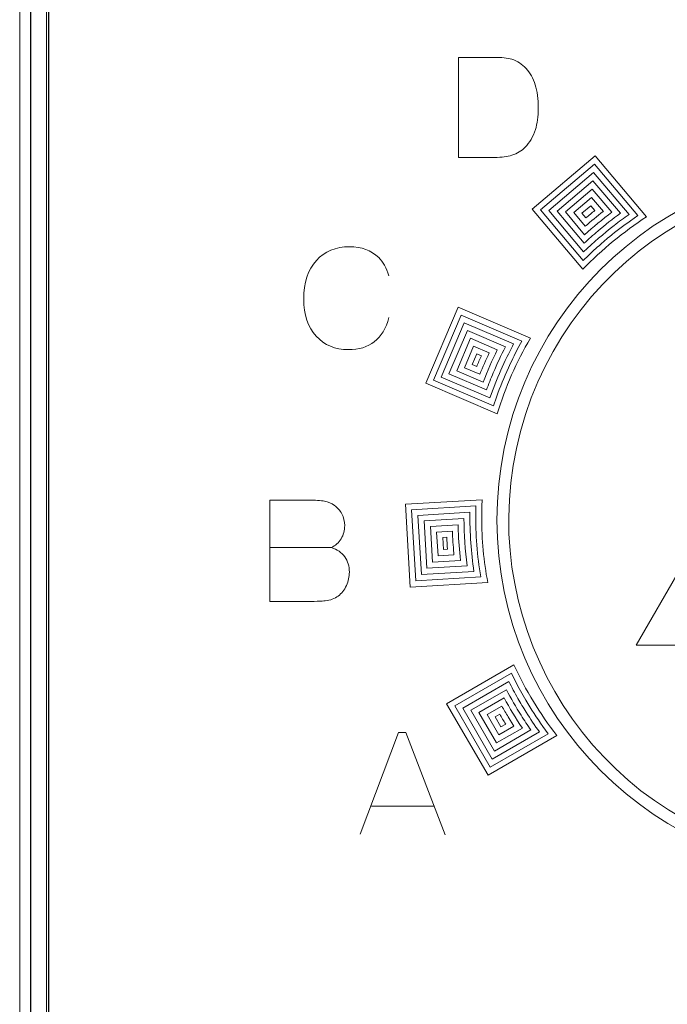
# Model space of a CAD drawing. Header units: millimetres. Extents: x 5 to 192, y 9 to 98.
# Tile 40 of 52: x 102.73 to 108.21, y 42.56 to 50.88. Entities that reach past the tile are written whole.
import ezdxf

# ---------------------------------------------------------------- set-up
doc = ezdxf.new("R2010")
doc.units = ezdxf.units.MM
doc.header["$MEASUREMENT"] = 0
doc.layers.add('Vrstva 1', color=7, linetype='Continuous')

msp = doc.modelspace()

# ---------------------------------------------------------------- linework, layer by layer
at = {"layer": 'Vrstva 1', "color": 250, "lineweight": 13}
msp.add_lwpolyline([(102.7291, 21.6197), (120.6833, 21.6197), (120.6833, 85.1175), (102.7291, 85.1175), (102.7291, 21.6197)], close=True, dxfattribs=at)
at = {"layer": 'Vrstva 1', "color": 250, "lineweight": 18}
msp.add_lwpolyline([(102.9562, 30.9161), (120.4562, 30.9161), (120.4562, 75.7797), (102.9562, 75.7797), (102.9562, 30.9161)], close=True, dxfattribs=at)
at = {"layer": 'Vrstva 1', "color": 250, "lineweight": 9}
msp.add_ellipse((109.7683, 46.6523), major_axis=(0, 3), ratio=1, dxfattribs=at)
at = {"layer": 'Vrstva 1', "color": 250, "lineweight": 25}
msp.add_open_spline([(120.5853, 9.3479), (120.5853, 9.3479), (120.5853, 97.3661), (120.5853, 97.3661), (120.5853, 97.3661), (120.5853, 97.3661), (102.8239, 97.3661), (102.8239, 97.3661), (102.8239, 97.3661), (102.8239, 97.3661), (102.8239, 9.3479), (102.8239, 9.3479), (102.8239, 9.3479), (102.8239, 9.3479), (120.5853, 9.3479), (120.5853, 9.3479)], degree=3, knots=[0, 0, 0, 0, 0.25, 0.25, 0.25, 0.25, 0.5, 0.5, 0.5, 0.5, 0.75, 0.75, 0.75, 0.75, 1, 1, 1, 1], dxfattribs=at)
at = {"layer": 'Vrstva 1', "lineweight": 25}
msp.add_open_spline([(102.9752, 32.5609), (102.9752, 32.5609), (102.9752, 74.135), (102.9752, 74.135)], degree=3, dxfattribs=at)
at = {"layer": 'Vrstva 1', "lineweight": 5}
msp.add_open_spline([(102.9562, 33.86), (102.9562, 33.86), (102.9562, 72.8358), (102.9562, 72.8358)], degree=3, dxfattribs=at)
at = {"layer": 'Vrstva 1', "color": 250, "lineweight": 5}
for points, knots in [([(106.4434, 50.5661), (106.4434, 50.5661), (106.7403, 50.5661), (106.7403, 50.5661), (106.7403, 50.5661), (106.8072, 50.5661), (106.8581, 50.5608), (106.8933, 50.5499), (106.8933, 50.5499), (106.9405, 50.5354), (106.981, 50.5093), (107.0145, 50.4719), (107.0145, 50.4719), (107.0482, 50.4347), (107.0739, 50.389), (107.0915, 50.335), (107.0915, 50.335), (107.1089, 50.2808), (107.1177, 50.2142), (107.1177, 50.1349), (107.1177, 50.1349), (107.1177, 50.0653), (107.1095, 50.0052), (107.093, 49.9548), (107.093, 49.9548), (107.0729, 49.8933), (107.0443, 49.8435), (107.0068, 49.8054), (107.0068, 49.8054), (106.9788, 49.7765), (106.9407, 49.754), (106.8927, 49.7379), (106.8927, 49.7379), (106.857, 49.7259), (106.809, 49.7199), (106.7489, 49.7199), (106.7489, 49.7199), (106.7489, 49.7199), (106.4434, 49.7199), (106.4434, 49.7199), (106.4434, 49.7199), (106.4434, 49.7199), (106.4434, 50.5661), (106.4434, 50.5661)], [0, 0, 0, 0, 0.090909, 0.090909, 0.090909, 0.090909, 0.181818, 0.181818, 0.181818, 0.181818, 0.272727, 0.272727, 0.272727, 0.272727, 0.363636, 0.363636, 0.363636, 0.363636, 0.454545, 0.454545, 0.454545, 0.454545, 0.545455, 0.545455, 0.545455, 0.545455, 0.636364, 0.636364, 0.636364, 0.636364, 0.727273, 0.727273, 0.727273, 0.727273, 0.818182, 0.818182, 0.818182, 0.818182, 0.909091, 0.909091, 0.909091, 0.909091, 1, 1, 1, 1]), ([(107.5981, 49.734), (107.5981, 49.734), (108.0345, 49.2176), (108.0345, 49.2176), (108.0345, 49.2176), (107.838, 49.0898), (107.657, 48.9407), (107.4951, 48.7736), (107.4951, 48.7736), (107.4951, 48.7736), (107.0649, 49.2828), (107.0649, 49.2828), (107.0649, 49.2828), (107.0649, 49.2828), (107.5981, 49.734), (107.5981, 49.734)], [0, 0, 0, 0, 0.25, 0.25, 0.25, 0.25, 0.5, 0.5, 0.5, 0.5, 0.75, 0.75, 0.75, 0.75, 1, 1, 1, 1]), ([(107.8967, 49.1842), (107.8364, 49.1407), (107.7778, 49.0959), (107.7201, 49.049), (107.7201, 49.049), (107.686, 49.0205), (107.6523, 48.9916), (107.6191, 48.9622), (107.6191, 48.9622), (107.5779, 48.9248), (107.5375, 48.8868), (107.498, 48.8477), (107.498, 48.8477), (107.498, 48.8477), (107.1353, 49.2769), (107.1353, 49.2769), (107.1353, 49.2769), (107.1353, 49.2769), (107.5922, 49.6635), (107.5922, 49.6635), (107.5922, 49.6635), (107.5922, 49.6635), (107.9601, 49.2282), (107.9601, 49.2282), (107.9601, 49.2282), (107.9601, 49.2282), (107.8967, 49.1842), (107.8967, 49.1842)], [0, 0, 0, 0, 0.142857, 0.142857, 0.142857, 0.142857, 0.285714, 0.285714, 0.285714, 0.285714, 0.428571, 0.428571, 0.428571, 0.428571, 0.571429, 0.571429, 0.571429, 0.571429, 0.714286, 0.714286, 0.714286, 0.714286, 0.857143, 0.857143, 0.857143, 0.857143, 1, 1, 1, 1]), ([(107.7589, 49.144), (107.6695, 49.0736), (107.5836, 49), (107.5015, 48.9211), (107.5015, 48.9211), (107.5015, 48.9211), (107.2058, 49.271), (107.2058, 49.271), (107.2058, 49.271), (107.2058, 49.271), (107.5863, 49.593), (107.5863, 49.593), (107.5863, 49.593), (107.5863, 49.593), (107.8863, 49.238), (107.8863, 49.238), (107.8863, 49.238), (107.843, 49.2077), (107.8008, 49.1761), (107.7589, 49.144)], [0, 0, 0, 0, 0.2, 0.2, 0.2, 0.2, 0.4, 0.4, 0.4, 0.4, 0.6, 0.6, 0.6, 0.6, 0.8, 0.8, 0.8, 0.8, 1, 1, 1, 1]), ([(107.6214, 49.0968), (107.5822, 49.0632), (107.5433, 49.0291), (107.5055, 48.9938), (107.5055, 48.9938), (107.5055, 48.9938), (107.2762, 49.2651), (107.2762, 49.2651), (107.2762, 49.2651), (107.2762, 49.2651), (107.5804, 49.5225), (107.5804, 49.5225), (107.5804, 49.5225), (107.5804, 49.5225), (107.813, 49.2472), (107.813, 49.2472), (107.813, 49.2472), (107.7471, 49.1997), (107.6838, 49.1489), (107.6214, 49.0968)], [0, 0, 0, 0, 0.2, 0.2, 0.2, 0.2, 0.4, 0.4, 0.4, 0.4, 0.6, 0.6, 0.6, 0.6, 0.8, 0.8, 0.8, 0.8, 1, 1, 1, 1]), ([(107.5101, 49.0658), (107.5101, 49.0658), (107.3467, 49.2592), (107.3467, 49.2592), (107.3467, 49.2592), (107.3467, 49.2592), (107.5745, 49.452), (107.5745, 49.452), (107.5745, 49.452), (107.5745, 49.452), (107.7404, 49.2557), (107.7404, 49.2557), (107.7404, 49.2557), (107.6608, 49.1964), (107.5835, 49.1326), (107.5101, 49.0658)], [0, 0, 0, 0, 0.25, 0.25, 0.25, 0.25, 0.5, 0.5, 0.5, 0.5, 0.75, 0.75, 0.75, 0.75, 1, 1, 1, 1]), ([(107.6669, 49.2625), (107.6155, 49.222), (107.5643, 49.1806), (107.5152, 49.1373), (107.5152, 49.1373), (107.5152, 49.1373), (107.4171, 49.2533), (107.4171, 49.2533), (107.4171, 49.2533), (107.4171, 49.2533), (107.5686, 49.3815), (107.5686, 49.3815), (107.5686, 49.3815), (107.5686, 49.3815), (107.6683, 49.2636), (107.6683, 49.2636), (107.6683, 49.2636), (107.6683, 49.2636), (107.6669, 49.2625), (107.6669, 49.2625)], [0, 0, 0, 0, 0.2, 0.2, 0.2, 0.2, 0.4, 0.4, 0.4, 0.4, 0.6, 0.6, 0.6, 0.6, 0.8, 0.8, 0.8, 0.8, 1, 1, 1, 1]), ([(107.4876, 49.2474), (107.4876, 49.2474), (107.5627, 49.311), (107.5627, 49.311), (107.5627, 49.311), (107.5627, 49.311), (107.5966, 49.2708), (107.5966, 49.2708), (107.5966, 49.2708), (107.5712, 49.2501), (107.5456, 49.2296), (107.5208, 49.2082), (107.5208, 49.2082), (107.5208, 49.2082), (107.4876, 49.2474), (107.4876, 49.2474)], [0, 0, 0, 0, 0.25, 0.25, 0.25, 0.25, 0.5, 0.5, 0.5, 0.5, 0.75, 0.75, 0.75, 0.75, 1, 1, 1, 1]), ([(105.8541, 48.3654), (105.8292, 48.2734), (105.7879, 48.2052), (105.7301, 48.1605), (105.7301, 48.1605), (105.6724, 48.1161), (105.5989, 48.0937), (105.5101, 48.0937), (105.5101, 48.0937), (105.4001, 48.0937), (105.3096, 48.1319), (105.2389, 48.2082), (105.2389, 48.2082), (105.1681, 48.2846), (105.1326, 48.3891), (105.1326, 48.5214), (105.1326, 48.5214), (105.1326, 48.6616), (105.1683, 48.7704), (105.2395, 48.848), (105.2395, 48.848), (105.3106, 48.9254), (105.4042, 48.9642), (105.5203, 48.9642), (105.5203, 48.9642), (105.6215, 48.9642), (105.7039, 48.9339), (105.7671, 48.8729), (105.7671, 48.8729), (105.8049, 48.837), (105.8331, 48.7853), (105.852, 48.7178)], [0, 0, 0, 0, 0.125, 0.125, 0.125, 0.125, 0.25, 0.25, 0.25, 0.25, 0.375, 0.375, 0.375, 0.375, 0.5, 0.5, 0.5, 0.5, 0.625, 0.625, 0.625, 0.625, 0.75, 0.75, 0.75, 0.75, 0.875, 0.875, 0.875, 0.875, 1, 1, 1, 1]), ([(106.4387, 48.4524), (106.4387, 48.4524), (107.0509, 48.19), (107.0509, 48.19), (107.0509, 48.19), (106.9336, 47.99), (106.8389, 47.7756), (106.7699, 47.5506), (106.7699, 47.5506), (106.7699, 47.5506), (106.1653, 47.8098), (106.1653, 47.8098), (106.1653, 47.8098), (106.1653, 47.8098), (106.4387, 48.4524), (106.4387, 48.4524)], [0, 0, 0, 0, 0.25, 0.25, 0.25, 0.25, 0.5, 0.5, 0.5, 0.5, 0.75, 0.75, 0.75, 0.75, 1, 1, 1, 1]), ([(106.9432, 48.0994), (106.9158, 48.0469), (106.8898, 47.994), (106.8648, 47.9404), (106.8648, 47.9404), (106.8281, 47.8589), (106.7948, 47.7768), (106.7644, 47.6929), (106.7644, 47.6929), (106.7644, 47.6929), (106.739, 47.6183), (106.739, 47.6183), (106.739, 47.6183), (106.739, 47.6183), (106.2308, 47.8361), (106.2308, 47.8361), (106.2308, 47.8361), (106.2308, 47.8361), (106.4651, 48.3867), (106.4651, 48.3867), (106.4651, 48.3867), (106.4651, 48.3867), (106.9797, 48.1661), (106.9797, 48.1661), (106.9797, 48.1661), (106.9797, 48.1661), (106.9432, 48.0994), (106.9432, 48.0994)], [0, 0, 0, 0, 0.142857, 0.142857, 0.142857, 0.142857, 0.285714, 0.285714, 0.285714, 0.285714, 0.428571, 0.428571, 0.428571, 0.428571, 0.571429, 0.571429, 0.571429, 0.571429, 0.714286, 0.714286, 0.714286, 0.714286, 0.857143, 0.857143, 0.857143, 0.857143, 1, 1, 1, 1]), ([(106.8384, 48.002), (106.8384, 48.002), (106.8008, 47.92), (106.8008, 47.92), (106.8008, 47.92), (106.7675, 47.8427), (106.7365, 47.765), (106.7089, 47.6856), (106.7089, 47.6856), (106.7089, 47.6856), (106.2963, 47.8624), (106.2963, 47.8624), (106.2963, 47.8624), (106.2963, 47.8624), (106.4914, 48.321), (106.4914, 48.321), (106.4914, 48.321), (106.4914, 48.321), (106.9093, 48.1419), (106.9093, 48.1419), (106.9093, 48.1419), (106.8845, 48.0959), (106.8611, 48.049), (106.8384, 48.002)], [0, 0, 0, 0, 0.166667, 0.166667, 0.166667, 0.166667, 0.333333, 0.333333, 0.333333, 0.333333, 0.5, 0.5, 0.5, 0.5, 0.666667, 0.666667, 0.666667, 0.666667, 0.833333, 0.833333, 0.833333, 0.833333, 1, 1, 1, 1]), ([(106.7368, 47.8979), (106.7169, 47.8497), (106.6974, 47.8015), (106.6796, 47.7525), (106.6796, 47.7525), (106.6796, 47.7525), (106.3619, 47.8887), (106.3619, 47.8887), (106.3619, 47.8887), (106.3619, 47.8887), (106.5178, 48.2553), (106.5178, 48.2553), (106.5178, 48.2553), (106.5178, 48.2553), (106.8397, 48.1173), (106.8397, 48.1173), (106.8397, 48.1173), (106.8023, 48.0456), (106.7688, 47.9721), (106.7368, 47.8979)], [0, 0, 0, 0, 0.2, 0.2, 0.2, 0.2, 0.4, 0.4, 0.4, 0.4, 0.6, 0.6, 0.6, 0.6, 0.8, 0.8, 0.8, 0.8, 1, 1, 1, 1]), ([(106.6512, 47.8191), (106.6512, 47.8191), (106.4274, 47.915), (106.4274, 47.915), (106.4274, 47.915), (106.4274, 47.915), (106.5442, 48.1896), (106.5442, 48.1896), (106.5442, 48.1896), (106.5442, 48.1896), (106.771, 48.0923), (106.771, 48.0923), (106.771, 48.0923), (106.7267, 48.0036), (106.6864, 47.9117), (106.6512, 47.8191)], [0, 0, 0, 0, 0.25, 0.25, 0.25, 0.25, 0.5, 0.5, 0.5, 0.5, 0.75, 0.75, 0.75, 0.75, 1, 1, 1, 1]), ([(106.7028, 48.0664), (106.675, 48.0066), (106.6479, 47.9465), (106.6235, 47.8854), (106.6235, 47.8854), (106.6235, 47.8854), (106.4929, 47.9413), (106.4929, 47.9413), (106.4929, 47.9413), (106.4929, 47.9413), (106.5706, 48.1239), (106.5706, 48.1239), (106.5706, 48.1239), (106.5706, 48.1239), (106.7031, 48.067), (106.7031, 48.067), (106.7031, 48.067), (106.7031, 48.067), (106.7028, 48.0664), (106.7028, 48.0664)], [0, 0, 0, 0, 0.2, 0.2, 0.2, 0.2, 0.4, 0.4, 0.4, 0.4, 0.6, 0.6, 0.6, 0.6, 0.8, 0.8, 0.8, 0.8, 1, 1, 1, 1]), ([(106.5584, 47.9677), (106.5584, 47.9677), (106.5969, 48.0581), (106.5969, 48.0581), (106.5969, 48.0581), (106.5969, 48.0581), (106.6361, 48.0414), (106.6361, 48.0414), (106.6361, 48.0414), (106.6226, 48.0114), (106.609, 47.9815), (106.5966, 47.9513), (106.5966, 47.9513), (106.5966, 47.9513), (106.5584, 47.9677), (106.5584, 47.9677)], [0, 0, 0, 0, 0.25, 0.25, 0.25, 0.25, 0.5, 0.5, 0.5, 0.5, 0.75, 0.75, 0.75, 0.75, 1, 1, 1, 1]), ([(104.8463, 46.8207), (104.8463, 46.8207), (105.1673, 46.8207), (105.1673, 46.8207), (105.1673, 46.8207), (105.2309, 46.8207), (105.2784, 46.8179), (105.3096, 46.8121), (105.3096, 46.8121), (105.3408, 46.8066), (105.3687, 46.7947), (105.3934, 46.7768), (105.3934, 46.7768), (105.4181, 46.7588), (105.4384, 46.7351), (105.4549, 46.7051), (105.4549, 46.7051), (105.4713, 46.6754), (105.4795, 46.6418), (105.4795, 46.6049), (105.4795, 46.6049), (105.4795, 46.5648), (105.4695, 46.5279), (105.4493, 46.4943), (105.4493, 46.4943), (105.4289, 46.4608), (105.4014, 46.4356), (105.3668, 46.4189), (105.3668, 46.4189), (105.4156, 46.4037), (105.4534, 46.3778), (105.4795, 46.3412), (105.4795, 46.3412), (105.5059, 46.3045), (105.519, 46.2614), (105.519, 46.2119), (105.519, 46.2119), (105.519, 46.1729), (105.5106, 46.135), (105.4936, 46.0981), (105.4936, 46.0981), (105.4766, 46.0613), (105.4534, 46.0318), (105.424, 46.0098), (105.424, 46.0098), (105.3947, 45.9879), (105.3584, 45.9743), (105.3152, 45.9691), (105.3152, 45.9691), (105.2883, 45.9661), (105.223, 45.9641), (105.1196, 45.9633), (105.1196, 45.9633), (105.1196, 45.9633), (104.8463, 45.9633), (104.8463, 45.9633), (104.8463, 45.9633), (104.8463, 45.9633), (104.8463, 46.8207), (104.8463, 46.8207)], [0, 0, 0, 0, 0.066667, 0.066667, 0.066667, 0.066667, 0.133333, 0.133333, 0.133333, 0.133333, 0.2, 0.2, 0.2, 0.2, 0.266667, 0.266667, 0.266667, 0.266667, 0.333333, 0.333333, 0.333333, 0.333333, 0.4, 0.4, 0.4, 0.4, 0.466667, 0.466667, 0.466667, 0.466667, 0.533333, 0.533333, 0.533333, 0.533333, 0.6, 0.6, 0.6, 0.6, 0.666667, 0.666667, 0.666667, 0.666667, 0.733333, 0.733333, 0.733333, 0.733333, 0.8, 0.8, 0.8, 0.8, 0.866667, 0.866667, 0.866667, 0.866667, 0.933333, 0.933333, 0.933333, 0.933333, 1, 1, 1, 1]), ([(105.9934, 46.786), (105.9934, 46.786), (106.6425, 46.8246), (106.6425, 46.8246), (106.6425, 46.8246), (106.6401, 46.7751), (106.6387, 46.7253), (106.6387, 46.6752), (106.6387, 46.6752), (106.6387, 46.4874), (106.6564, 46.3035), (106.6898, 46.1249), (106.6898, 46.1249), (106.6898, 46.1249), (106.0344, 46.086), (106.0344, 46.086), (106.0344, 46.086), (106.0344, 46.086), (105.9934, 46.786), (105.9934, 46.786)], [0, 0, 0, 0, 0.2, 0.2, 0.2, 0.2, 0.4, 0.4, 0.4, 0.4, 0.6, 0.6, 0.6, 0.6, 0.8, 0.8, 0.8, 0.8, 1, 1, 1, 1]), ([(106.589, 46.7134), (106.5871, 46.532), (106.6004, 46.3501), (106.6308, 46.1715), (106.6308, 46.1715), (106.6308, 46.1715), (106.0814, 46.1388), (106.0814, 46.1388), (106.0814, 46.1388), (106.0814, 46.1388), (106.0462, 46.739), (106.0462, 46.739), (106.0462, 46.739), (106.0462, 46.739), (106.5903, 46.7714), (106.5903, 46.7714), (106.5903, 46.7714), (106.5899, 46.752), (106.5893, 46.7326), (106.589, 46.7134)], [0, 0, 0, 0, 0.2, 0.2, 0.2, 0.2, 0.4, 0.4, 0.4, 0.4, 0.6, 0.6, 0.6, 0.6, 0.8, 0.8, 0.8, 0.8, 1, 1, 1, 1]), ([(106.5464, 46.4586), (106.5526, 46.378), (106.561, 46.298), (106.5728, 46.2182), (106.5728, 46.2182), (106.5728, 46.2182), (106.1284, 46.1917), (106.1284, 46.1917), (106.1284, 46.1917), (106.1284, 46.1917), (106.099, 46.6921), (106.099, 46.6921), (106.099, 46.6921), (106.099, 46.6921), (106.5391, 46.7183), (106.5391, 46.7183), (106.5391, 46.7183), (106.5376, 46.6316), (106.5408, 46.545), (106.5464, 46.4586)], [0, 0, 0, 0, 0.2, 0.2, 0.2, 0.2, 0.4, 0.4, 0.4, 0.4, 0.6, 0.6, 0.6, 0.6, 0.8, 0.8, 0.8, 0.8, 1, 1, 1, 1]), ([(106.1753, 46.2446), (106.1753, 46.2446), (106.1519, 46.6451), (106.1519, 46.6451), (106.1519, 46.6451), (106.1519, 46.6451), (106.4888, 46.6652), (106.4888, 46.6652), (106.4888, 46.6652), (106.4896, 46.5313), (106.4979, 46.3974), (106.5157, 46.2649), (106.5157, 46.2649), (106.5157, 46.2649), (106.1753, 46.2446), (106.1753, 46.2446)], [0, 0, 0, 0, 0.25, 0.25, 0.25, 0.25, 0.5, 0.5, 0.5, 0.5, 0.75, 0.75, 0.75, 0.75, 1, 1, 1, 1]), ([(106.4407, 46.5631), (106.4441, 46.4788), (106.4504, 46.3953), (106.4596, 46.3116), (106.4596, 46.3116), (106.4596, 46.3116), (106.2223, 46.2975), (106.2223, 46.2975), (106.2223, 46.2975), (106.2223, 46.2975), (106.2047, 46.5982), (106.2047, 46.5982), (106.2047, 46.5982), (106.2047, 46.5982), (106.4394, 46.6122), (106.4394, 46.6122), (106.4394, 46.6122), (106.4394, 46.6122), (106.4407, 46.5631), (106.4407, 46.5631)], [0, 0, 0, 0, 0.2, 0.2, 0.2, 0.2, 0.4, 0.4, 0.4, 0.4, 0.6, 0.6, 0.6, 0.6, 0.8, 0.8, 0.8, 0.8, 1, 1, 1, 1]), ([(106.4029, 46.3735), (106.4029, 46.3735), (106.4043, 46.3584), (106.4043, 46.3584), (106.4043, 46.3584), (106.4043, 46.3584), (106.2693, 46.3504), (106.2693, 46.3504), (106.2693, 46.3504), (106.2693, 46.3504), (106.2575, 46.5512), (106.2575, 46.5512), (106.2575, 46.5512), (106.2575, 46.5512), (106.3909, 46.5592), (106.3909, 46.5592), (106.3909, 46.5592), (106.3933, 46.4969), (106.3975, 46.4353), (106.4029, 46.3735)], [0, 0, 0, 0, 0.2, 0.2, 0.2, 0.2, 0.4, 0.4, 0.4, 0.4, 0.6, 0.6, 0.6, 0.6, 0.8, 0.8, 0.8, 0.8, 1, 1, 1, 1]), ([(106.3431, 46.5063), (106.3449, 46.4725), (106.347, 46.4388), (106.3499, 46.4053), (106.3499, 46.4053), (106.3499, 46.4053), (106.3163, 46.4033), (106.3163, 46.4033), (106.3163, 46.4033), (106.3163, 46.4033), (106.3103, 46.5043), (106.3103, 46.5043), (106.3103, 46.5043), (106.3103, 46.5043), (106.3431, 46.5063), (106.3431, 46.5063)], [0, 0, 0, 0, 0.25, 0.25, 0.25, 0.25, 0.5, 0.5, 0.5, 0.5, 0.75, 0.75, 0.75, 0.75, 1, 1, 1, 1]), ([(106.3423, 45.0982), (106.3423, 45.0982), (106.9118, 45.427), (106.9118, 45.427), (106.9118, 45.427), (107.0097, 45.2141), (107.132, 45.0141), (107.2749, 44.8303), (107.2749, 44.8303), (107.2749, 44.8303), (106.6923, 44.494), (106.6923, 44.494), (106.6923, 44.494), (106.6923, 44.494), (106.3423, 45.0982), (106.3423, 45.0982)], [0, 0, 0, 0, 0.25, 0.25, 0.25, 0.25, 0.5, 0.5, 0.5, 0.5, 0.75, 0.75, 0.75, 0.75, 1, 1, 1, 1]), ([(106.925, 45.2858), (106.9526, 45.233), (106.9812, 45.1812), (107.011, 45.1299), (107.011, 45.1299), (107.0567, 45.0533), (107.1049, 44.9792), (107.156, 44.9064), (107.156, 44.9064), (107.156, 44.9064), (107.2007, 44.8453), (107.2007, 44.8453), (107.2007, 44.8453), (107.2007, 44.8453), (106.7105, 44.5622), (106.7105, 44.5622), (106.7105, 44.5622), (106.7105, 44.5622), (106.4107, 45.0799), (106.4107, 45.0799), (106.4107, 45.0799), (106.4107, 45.0799), (106.8898, 45.3566), (106.8898, 45.3566), (106.8898, 45.3566), (106.8898, 45.3566), (106.925, 45.2858), (106.925, 45.2858)], [0, 0, 0, 0, 0.142857, 0.142857, 0.142857, 0.142857, 0.285714, 0.285714, 0.285714, 0.285714, 0.428571, 0.428571, 0.428571, 0.428571, 0.571429, 0.571429, 0.571429, 0.571429, 0.714286, 0.714286, 0.714286, 0.714286, 0.857143, 0.857143, 0.857143, 0.857143, 1, 1, 1, 1]), ([(106.9453, 45.1436), (106.968, 45.1043), (106.9912, 45.0656), (107.015, 45.0273), (107.015, 45.0273), (107.051, 44.9707), (107.0881, 44.9151), (107.1274, 44.8607), (107.1274, 44.8607), (107.1274, 44.8607), (106.7288, 44.6305), (106.7288, 44.6305), (106.7288, 44.6305), (106.7288, 44.6305), (106.479, 45.0616), (106.479, 45.0616), (106.479, 45.0616), (106.479, 45.0616), (106.8686, 45.2866), (106.8686, 45.2866), (106.8686, 45.2866), (106.8931, 45.2381), (106.9189, 45.1906), (106.9453, 45.1436)], [0, 0, 0, 0, 0.166667, 0.166667, 0.166667, 0.166667, 0.333333, 0.333333, 0.333333, 0.333333, 0.5, 0.5, 0.5, 0.5, 0.666667, 0.666667, 0.666667, 0.666667, 0.833333, 0.833333, 0.833333, 0.833333, 1, 1, 1, 1]), ([(106.9727, 45.0007), (106.9993, 44.9589), (107.0264, 44.9171), (107.0548, 44.8765), (107.0548, 44.8765), (107.0548, 44.8765), (106.747, 44.6988), (106.747, 44.6988), (106.747, 44.6988), (106.747, 44.6988), (106.5474, 45.0434), (106.5474, 45.0434), (106.5474, 45.0434), (106.5474, 45.0434), (106.8481, 45.217), (106.8481, 45.217), (106.8481, 45.217), (106.8867, 45.1431), (106.9287, 45.0714), (106.9727, 45.0007)], [0, 0, 0, 0, 0.2, 0.2, 0.2, 0.2, 0.4, 0.4, 0.4, 0.4, 0.6, 0.6, 0.6, 0.6, 0.8, 0.8, 0.8, 0.8, 1, 1, 1, 1]), ([(106.9831, 44.8928), (106.9831, 44.8928), (106.7653, 44.7671), (106.7653, 44.7671), (106.7653, 44.7671), (106.7653, 44.7671), (106.6158, 45.0251), (106.6158, 45.0251), (106.6158, 45.0251), (106.6158, 45.0251), (106.8284, 45.1479), (106.8284, 45.1479), (106.8284, 45.1479), (106.8757, 45.0607), (106.9275, 44.975), (106.9831, 44.8928)], [0, 0, 0, 0, 0.25, 0.25, 0.25, 0.25, 0.5, 0.5, 0.5, 0.5, 0.75, 0.75, 0.75, 0.75, 1, 1, 1, 1]), ([(106.863, 44.9876), (106.863, 44.9876), (106.9121, 44.9096), (106.9121, 44.9096), (106.9121, 44.9096), (106.9121, 44.9096), (106.7835, 44.8353), (106.7835, 44.8353), (106.7835, 44.8353), (106.7835, 44.8353), (106.6841, 45.0069), (106.6841, 45.0069), (106.6841, 45.0069), (106.6841, 45.0069), (106.8094, 45.0792), (106.8094, 45.0792), (106.8094, 45.0792), (106.8268, 45.0481), (106.8448, 45.018), (106.863, 44.9876)], [0, 0, 0, 0, 0.2, 0.2, 0.2, 0.2, 0.4, 0.4, 0.4, 0.4, 0.6, 0.6, 0.6, 0.6, 0.8, 0.8, 0.8, 0.8, 1, 1, 1, 1]), ([(106.7525, 44.9886), (106.7525, 44.9886), (106.791, 45.0108), (106.791, 45.0108), (106.791, 45.0108), (106.8076, 44.9823), (106.8247, 44.9545), (106.8419, 44.9268), (106.8419, 44.9268), (106.8419, 44.9268), (106.8018, 44.9036), (106.8018, 44.9036), (106.8018, 44.9036), (106.8018, 44.9036), (106.7525, 44.9886), (106.7525, 44.9886)], [0, 0, 0, 0, 0.25, 0.25, 0.25, 0.25, 0.5, 0.5, 0.5, 0.5, 0.75, 0.75, 0.75, 0.75, 1, 1, 1, 1]), ([(105.6103, 43.9943), (105.6103, 43.9943), (105.9353, 44.8562), (105.9353, 44.8562), (105.9353, 44.8562), (105.9353, 44.8562), (105.9974, 44.8562), (105.9974, 44.8562), (105.9974, 44.8562), (105.9974, 44.8562), (106.3297, 43.9906), (106.3297, 43.9906)], [0, 0, 0, 0, 0.333333, 0.333333, 0.333333, 0.333333, 0.666667, 0.666667, 0.666667, 0.666667, 1, 1, 1, 1])]:
    msp.add_open_spline(points, degree=3, knots=knots, dxfattribs=at)
at = {"layer": 'Vrstva 1', "color": 250, "lineweight": 20}
for points, knots in [([(110.5189, 49.4533), (112.0657, 49.0388), (112.984, 47.4483), (112.5695, 45.9015), (112.5695, 45.9015), (112.155, 44.3547), (110.5645, 43.4364), (109.0177, 43.8509), (109.0177, 43.8509), (107.4709, 44.2653), (106.5526, 45.8558), (106.9671, 47.4027), (106.9671, 47.4027), (107.3815, 48.9495), (108.9721, 49.8678), (110.5189, 49.4533)], [0, 0, 0, 0, 0.25, 0.25, 0.25, 0.25, 0.5, 0.5, 0.5, 0.5, 0.75, 0.75, 0.75, 0.75, 1, 1, 1, 1]), ([(107.9453, 45.5936), (107.9453, 45.5936), (108.3213, 46.2436), (108.3213, 46.2436), (108.3213, 46.2436), (108.3213, 46.2436), (108.6973, 46.8937), (108.6973, 46.8937), (108.6973, 46.8937), (108.6973, 46.8937), (109.0723, 46.2443), (109.0723, 46.2443), (109.0723, 46.2443), (109.0723, 46.2443), (109.4472, 45.5948), (109.4472, 45.5948), (109.4472, 45.5948), (109.4472, 45.5948), (108.6962, 45.5943), (108.6962, 45.5943), (108.6962, 45.5943), (108.6962, 45.5943), (107.9453, 45.5936), (107.9453, 45.5936)], [0, 0, 0, 0, 0.166667, 0.166667, 0.166667, 0.166667, 0.333333, 0.333333, 0.333333, 0.333333, 0.5, 0.5, 0.5, 0.5, 0.666667, 0.666667, 0.666667, 0.666667, 0.833333, 0.833333, 0.833333, 0.833333, 1, 1, 1, 1])]:
    msp.add_open_spline(points, degree=3, knots=knots, dxfattribs=at)
at = {"layer": 'Vrstva 1', "color": 250, "lineweight": 5}
for points in [[(105.3677, 46.4197), (105.3677, 46.4197), (104.8517, 46.4197), (104.8517, 46.4197)], [(105.7071, 44.2336), (105.7071, 44.2336), (106.2348, 44.2336), (106.2348, 44.2336)]]:
    msp.add_open_spline(points, degree=3, dxfattribs=at)

doc.saveas('drawing.dxf')
